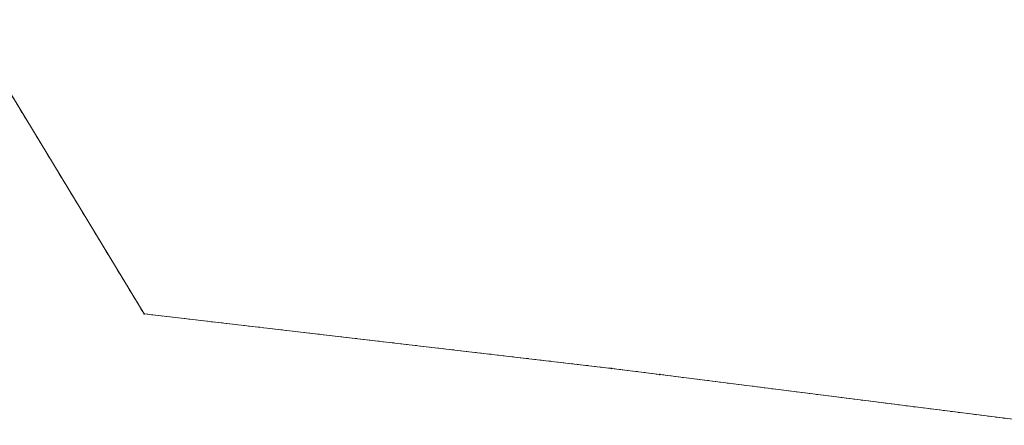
# Model space of a CAD drawing. Header units: millimetres. Extents: x -2869190 to 831897, y -1534405 to -3798.
# Tile 6 of 49: x -53938 to 77109, y -800745 to -746715. Entities that reach past the tile are written whole.
import ezdxf
from ezdxf.xclip import XClip

# ---------------------------------------------------------------- set-up
doc = ezdxf.new("R2010")
doc.units = ezdxf.units.MM
doc.header["$MEASUREMENT"] = 0
doc.header["$XCLIPFRAME"] = 0
doc.linetypes.add('GUZ', pattern=[1000, 500, -500])
for name, color, linetype, lineweight in [('Mapa robocza Poniatowa_1_Dzialki_Nr_pióra__7', 7, 'Continuous', 18), ('Mapa robocza Poniatowa_1_Punkty_Nr_pióra__7', 7, 'Continuous', 18), ('Mapa robocza Poniatowa_1_Uzytki_Nr_pióra__90', 3, 'Continuous', 18)]:
    doc.layers.add(name, color=color, linetype=linetype, lineweight=lineweight)
doc.layers.add('PZT', color=7, linetype='Continuous')

# ---------------------------------------------------------------- blocks, each defined once
blk = doc.blocks.new('Rysunek_1_1', base_point=(-1018646, -779702))
at = {"layer": 'Mapa robocza Poniatowa_1_Dzialki_Nr_pióra__7', "linetype": 'Continuous'}
for p, q in [((-61103, -746715), (-37383, -785895)), ((-37383, -785895), (24827, -793155)), ((24827, -793155), (31277, -793975)), ((31277, -793975), (84567, -800745))]:
    blk.add_line(p, q, dxfattribs=at)
at = {"layer": 'Mapa robocza Poniatowa_1_Punkty_Nr_pióra__7', "linetype": 'Continuous'}
for centre in [(-37383, -785895), (24827, -793155), (31277, -793975)]:
    blk.add_circle(centre, 45, dxfattribs=at)
at = {"layer": 'Mapa robocza Poniatowa_1_Uzytki_Nr_pióra__90', "linetype": 'GUZ'}
for p, q in [((-61103, -746715), (-37383, -785895)), ((-37383, -785895), (24827, -793155)), ((24827, -793155), (31277, -793975)), ((31277, -793975), (84567, -800745))]:
    blk.add_line(p, q, dxfattribs=at)

msp = doc.modelspace()

# ---------------------------------------------------------------- block references
at = {"layer": 'PZT', "linetype": 'Continuous'}
ref = msp.add_blockref('Rysunek_1_1', (-1018646.4, -779702.2), dxfattribs=at)
XClip(ref).set_block_clipping_path([(-2869189.9993924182, -1534404.713409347), (831897.1808271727, -24999.7134100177)])

doc.saveas('drawing.dxf')
